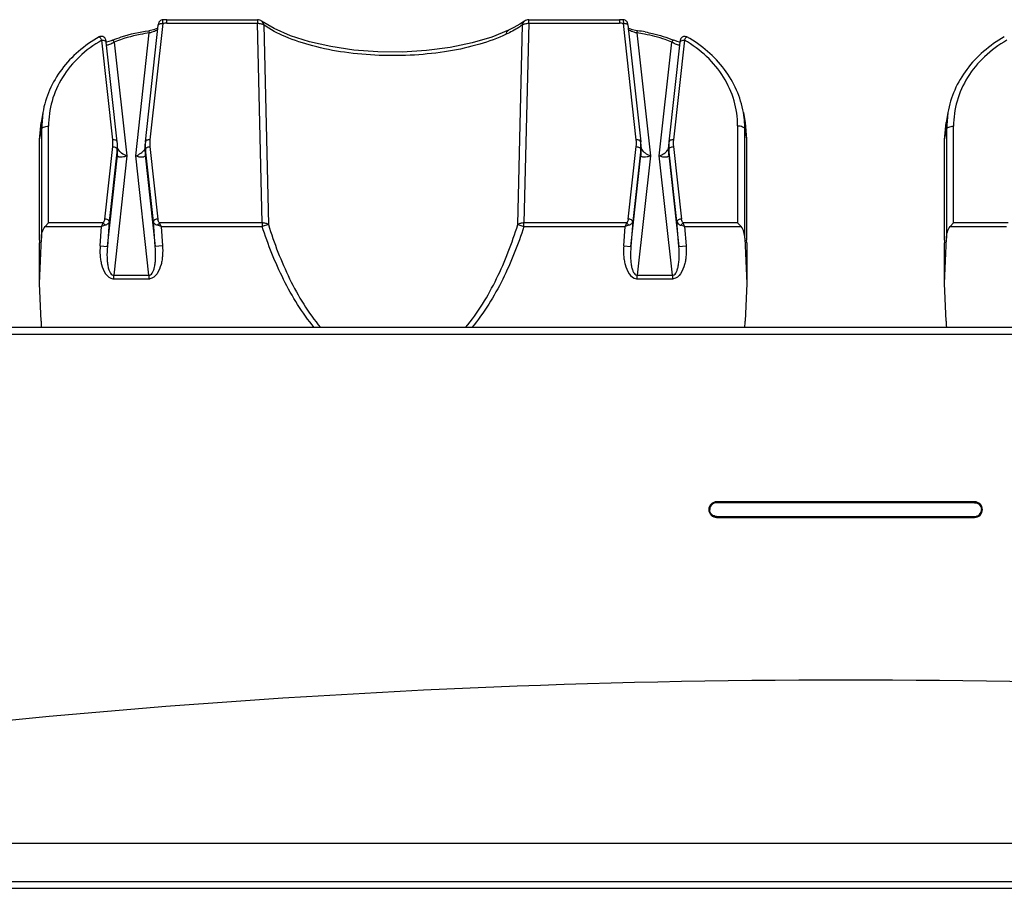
# Model space of a CAD drawing. Header units: inches. Extents: x 0 to 17, y 0 to 11.
# Tile 2 of 104: x 3.069 to 3.926, y 3.541 to 4.296. Entities that reach past the tile are written whole.
import ezdxf

# ---------------------------------------------------------------- set-up
doc = ezdxf.new("R2010")
doc.units = ezdxf.units.IN
doc.header["$LTSCALE"] = 0.935
doc.header["$MEASUREMENT"] = 0
for name, color, linetype in [('1', 7, 'CONTINUOUS'), ('2', 7, 'CONTINUOUS'), ('3', 7, 'CONTINUOUS')]:
    doc.layers.add(name, color=color, linetype=linetype)

msp = doc.modelspace()

# ---------------------------------------------------------------- linework, layer by layer
at = {"layer": '1', "color": 7, "linetype": 'Continuous'}
for p, q in [((3.17835, 4.19013), (3.18959, 4.29166)), ((3.19351, 4.2932), (3.18228, 4.19181)), ((3.19351, 4.2932), (3.19357, 4.29635)), ((3.19698, 4.29325), (3.19698, 4.2964)), ((3.19698, 4.2964), (3.27587, 4.2964)), ((3.19698, 4.29325), (3.27587, 4.29325)), ((3.27587, 4.2964), (3.27587, 4.29325)), ((3.27998, 4.11957), (3.27587, 4.29325)), ((3.27949, 4.29525), (3.27948, 4.29526)), ((3.28125, 4.29183), (3.28531, 4.11819)), ((3.50236, 4.11819), (3.50642, 4.29183)), ((3.5118, 4.29325), (3.50769, 4.11957)), ((3.5118, 4.29325), (3.5118, 4.2964)), ((3.5118, 4.2964), (3.59068, 4.2964)), ((3.5118, 4.29325), (3.59068, 4.29325)), ((3.59068, 4.2964), (3.59068, 4.29325)), ((3.5941, 4.29635), (3.5941, 4.29634)), ((3.5941, 4.29635), (3.59416, 4.2932)), ((3.60539, 4.19181), (3.59416, 4.2932)), ((3.59806, 4.29181), (3.6093, 4.19027)), ((3.16991, 4.17786), (3.18175, 4.28483)), ((3.18127, 4.28677), (3.18175, 4.28483)), ((3.49414, 4.28718), (3.49418, 4.2872)), ((3.60591, 4.28483), (3.6064, 4.28677)), ((3.60591, 4.28483), (3.61776, 4.17786)), ((3.14991, 4.19181), (3.14031, 4.27852)), ((3.15383, 4.19027), (3.14423, 4.27698)), ((3.1446, 4.2769), (3.14424, 4.27685)), ((3.15132, 4.27691), (3.16228, 4.17786)), ((3.62538, 4.17786), (3.63635, 4.27691)), ((3.64344, 4.27698), (3.63383, 4.19013)), ((3.64735, 4.27852), (3.63775, 4.19181)), ((3.64343, 4.27685), (3.64296, 4.27693)), ((3.08908, 4.2156), (3.08753, 4.20687)), ((3.08908, 4.2156), (3.08782, 4.20083)), ((3.69859, 4.2156), (3.70013, 4.20687)), ((3.87648, 4.2156), (3.87493, 4.20687)), ((3.87648, 4.2156), (3.87522, 4.20083)), ((3.08626, 4.19189), (3.08753, 4.20687)), ((3.70013, 4.20686), (3.70141, 4.19233)), ((3.87366, 4.19189), (3.87493, 4.20687)), ((3.08626, 4.19189), (3.08782, 4.20083)), ((3.08782, 4.20083), (3.08782, 4.1063)), ((3.09409, 4.11957), (3.09409, 4.2037)), ((3.69357, 4.20415), (3.69357, 4.11957)), ((3.69985, 4.1063), (3.69985, 4.20127)), ((3.69985, 4.20127), (3.70141, 4.19233)), ((3.87366, 4.19189), (3.87522, 4.20083)), ((3.87522, 4.20083), (3.87522, 4.1063)), ((3.8815, 4.11957), (3.8815, 4.2037)), ((3.08626, 4.10461), (3.08626, 4.19189)), ((3.63384, 4.19028), (3.63384, 4.19027)), ((3.70141, 4.19233), (3.70141, 4.10461)), ((3.87366, 4.10461), (3.87366, 4.19189)), ((3.14294, 4.123), (3.14991, 4.18595)), ((3.15383, 4.18369), (3.14686, 4.12074)), ((3.15402, 4.17847), (3.15383, 4.18369)), ((3.15418, 4.18276), (3.15399, 4.18802)), ((3.15407, 4.18458), (3.1544, 4.18371)), ((3.17748, 4.1832), (3.1778, 4.18373)), ((3.1778, 4.18373), (3.17813, 4.18458)), ((3.17802, 4.18274), (3.1782, 4.18802)), ((3.17836, 4.18369), (3.17818, 4.17847)), ((3.18533, 4.12074), (3.17836, 4.18369)), ((3.18228, 4.18595), (3.18925, 4.123)), ((3.59842, 4.123), (3.60539, 4.18595)), ((3.60931, 4.18369), (3.60234, 4.12074)), ((3.60949, 4.17847), (3.60931, 4.18369)), ((3.60947, 4.18802), (3.60943, 4.18876)), ((3.60947, 4.18802), (3.60965, 4.18276)), ((3.60948, 4.18746), (3.60947, 4.18798)), ((3.60954, 4.18458), (3.60987, 4.18371)), ((3.63293, 4.18317), (3.63327, 4.18373)), ((3.63327, 4.18373), (3.6336, 4.18458)), ((3.63348, 4.18221), (3.63349, 4.1827)), ((3.63349, 4.1827), (3.63368, 4.18802)), ((3.63384, 4.18369), (3.63365, 4.17847)), ((3.64081, 4.12074), (3.63384, 4.18369)), ((3.63775, 4.18595), (3.64472, 4.123)), ((3.14524, 4.09921), (3.15402, 4.17847)), ((3.16228, 4.17786), (3.1508, 4.0741)), ((3.1814, 4.0741), (3.16991, 4.17786)), ((3.17818, 4.17847), (3.18696, 4.09921)), ((3.60071, 4.09921), (3.60949, 4.17847)), ((3.61776, 4.17786), (3.60627, 4.0741)), ((3.63687, 4.0741), (3.62538, 4.17786)), ((3.63365, 4.17847), (3.64243, 4.09921)), ((3.14686, 4.12074), (3.14524, 4.09921)), ((3.18696, 4.09921), (3.18533, 4.12074)), ((3.60234, 4.12074), (3.60071, 4.09921)), ((3.64243, 4.09921), (3.64081, 4.12074)), ((3.09409, 4.11957), (3.09104, 4.11653)), ((3.09104, 4.11653), (3.14023, 4.11653)), ((3.14147, 4.11957), (3.09409, 4.11957)), ((3.13897, 4.09978), (3.14023, 4.11653)), ((3.19196, 4.11653), (3.18882, 4.11752)), ((3.27998, 4.11957), (3.19073, 4.11957)), ((3.19196, 4.11653), (3.19323, 4.09978)), ((3.19196, 4.11653), (3.27998, 4.11653)), ((3.27998, 4.11957), (3.27998, 4.11653)), ((3.28531, 4.11819), (3.27998, 4.11653)), ((3.50236, 4.11819), (3.50769, 4.11653)), ((3.50769, 4.11653), (3.50769, 4.11957)), ((3.59694, 4.11957), (3.50769, 4.11957)), ((3.50769, 4.11653), (3.59571, 4.11653)), ((3.59444, 4.09978), (3.59571, 4.11653)), ((3.64744, 4.11653), (3.6443, 4.11752)), ((3.69357, 4.11957), (3.6462, 4.11957)), ((3.64744, 4.11653), (3.6487, 4.09978)), ((3.64744, 4.11653), (3.69663, 4.11653)), ((3.69663, 4.11653), (3.69357, 4.11957)), ((3.8815, 4.11957), (3.87844, 4.11653)), ((3.87844, 4.11653), (3.92763, 4.11653)), ((3.92887, 4.11957), (3.8815, 4.11957)), ((3.08615, 4.06702), (3.08782, 4.1063)), ((3.08626, 4.10461), (3.08615, 4.10219)), ((3.69985, 4.1063), (3.70152, 4.06701)), ((3.70152, 4.10217), (3.70141, 4.10461)), ((3.87355, 4.06702), (3.87522, 4.1063)), ((3.87366, 4.10461), (3.87355, 4.10219)), ((3.08615, 4.06702), (3.08615, 4.10219)), ((3.13897, 4.09978), (3.14524, 4.09921)), ((3.19323, 4.09978), (3.18696, 4.09921)), ((3.59444, 4.09978), (3.60071, 4.09921)), ((3.64243, 4.09921), (3.6487, 4.09978)), ((3.70152, 4.10217), (3.70152, 4.06701)), ((3.87355, 4.06702), (3.87355, 4.10219)), ((3.1508, 4.07106), (3.1508, 4.0741)), ((3.1508, 4.0741), (3.1814, 4.0741)), ((3.1508, 4.07106), (3.1814, 4.07106)), ((3.1814, 4.0741), (3.1814, 4.07106)), ((3.60627, 4.07106), (3.60627, 4.0741)), ((3.60627, 4.0741), (3.63687, 4.0741)), ((3.60627, 4.07106), (3.63687, 4.07106)), ((3.63687, 4.0741), (3.63687, 4.07106)), ((3.08755, 4.03418), (3.08615, 4.06702)), ((3.70152, 4.06701), (3.70012, 4.03418)), ((3.87495, 4.03418), (3.87355, 4.06702)), ((3.67533, 3.8762), (3.67533, 3.87647)), ((3.67533, 3.87647), (3.89974, 3.87647)), ((3.89973, 3.8762), (3.67533, 3.8762)), ((3.89974, 3.87668), (3.89974, 3.8762)), ((3.66933, 3.8702), (3.66905, 3.8702)), ((3.67533, 3.86369), (3.67533, 3.8642)), ((3.89974, 3.86391), (3.67533, 3.86391)), ((3.67534, 3.8642), (3.89974, 3.8642)), ((3.89974, 3.8642), (3.89974, 3.86391)), ((3.90602, 3.8702), (3.90574, 3.8702))]:
    msp.add_line(p, q, dxfattribs=at)
for points in [[(3.19357, 4.29634), (3.19294, 4.29627), (3.19219, 4.29604), (3.19152, 4.29569), (3.19095, 4.29524), (3.19049, 4.29471), (3.19016, 4.29416), (3.18993, 4.29361), (3.1898, 4.29314), (3.18974, 4.29277), (3.18968, 4.29236), (3.18961, 4.2918), (3.18959, 4.29166)], [(3.49414, 4.28718), (3.47987, 4.28132), (3.46253, 4.27613), (3.44338, 4.27215), (3.42296, 4.26951), (3.40183, 4.26826), (3.38054, 4.26844), (3.35964, 4.27003), (3.33967, 4.27298), (3.32117, 4.27717), (3.30462, 4.28249), (3.29039, 4.28875), (3.27949, 4.29525)], [(3.50819, 4.29526), (3.50414, 4.2926), (3.49899, 4.28963), (3.49418, 4.2872)], [(3.59806, 4.29181), (3.59799, 4.2924), (3.59792, 4.29283), (3.59784, 4.29325), (3.59767, 4.2938), (3.59737, 4.29441), (3.59694, 4.295), (3.59637, 4.29553), (3.59568, 4.29596), (3.59488, 4.29624), (3.5941, 4.29634)], [(3.18918, 4.28905), (3.18771, 4.28833), (3.18549, 4.28759), (3.18269, 4.28698), (3.18127, 4.28677)], [(3.6064, 4.28677), (3.60485, 4.287), (3.60209, 4.28761), (3.5999, 4.28835), (3.59846, 4.28906)], [(3.14412, 4.27788), (3.14405, 4.27836), (3.14395, 4.2788), (3.14374, 4.27943), (3.14341, 4.28007), (3.14292, 4.28069), (3.14228, 4.28124), (3.14148, 4.28165), (3.14059, 4.28185), (3.13965, 4.28185), (3.13875, 4.28164), (3.13819, 4.2814)], [(3.14423, 4.27696), (3.1442, 4.27723), (3.14412, 4.27788)], [(3.14983, 4.27859), (3.14865, 4.27812), (3.14644, 4.27738), (3.1446, 4.2769)], [(3.64296, 4.27693), (3.6411, 4.27741), (3.63889, 4.27817), (3.63784, 4.27858)], [(3.64358, 4.27812), (3.64352, 4.27767), (3.64346, 4.27711), (3.64344, 4.27696)], [(3.64948, 4.28139), (3.64899, 4.28162), (3.64794, 4.28185), (3.64658, 4.28176), (3.64541, 4.28125), (3.64465, 4.28058), (3.6442, 4.27996), (3.64391, 4.2794), (3.64374, 4.2789), (3.64365, 4.27849), (3.64358, 4.27812)], [(3.15399, 4.18803), (3.15396, 4.18876), (3.15385, 4.19007), (3.15383, 4.19027)], [(3.17835, 4.19013), (3.17824, 4.18879), (3.1782, 4.18803)], [(3.60943, 4.18876), (3.60932, 4.19007), (3.6093, 4.19027)], [(3.63383, 4.19013), (3.63371, 4.18879), (3.63368, 4.18803)]]:
    msp.add_lwpolyline(points, dxfattribs=at)
for centre, radius, start, end in [((3.19698, 4.17445), 0.1188, 89.99999, 91.67654), ((3.19698, 4.1713), 0.1251, 89.99999, 91.56214), ((3.27587, 4.2901), 0.0063, 54.9386, 90), ((3.5118, 4.2901), 0.0063, 90, 125.06125), ((3.59068, 4.1713), 0.1251, 88.43725, 90.00001), ((3.59068, 4.17445), 0.1188, 88.3228, 90.00001), ((3.59082, 4.16362), 0.12215, 79.74023, 82.90198), ((3.59082, 4.16165), 0.12609, 79.74017, 82.90192), ((3.61731, 4.20121), 0.08254, 3.88945, 10.03494), ((3.61799, 4.20127), 0.08186, 0.0031, 3.88557), ((3.12338, 4.18888), 0.02669, 353.70156, 6.29843), ((3.20881, 4.18888), 0.02669, 173.70156, 186.29843), ((3.57886, 4.18888), 0.02669, 353.70157, 6.29844), ((3.66429, 4.18888), 0.02669, 173.70157, 186.29844), ((3.1244, 4.18695), 0.02961, 353.68829, 2.00006), ((3.12453, 4.18173), 0.02967, 353.69925, 1.99783), ((3.20764, 4.18173), 0.02964, 178.03244, 186.30544), ((3.20779, 4.18695), 0.02961, 177.99994, 186.3117), ((3.57988, 4.18695), 0.0296, 353.68661, 0.98868), ((3.58, 4.18173), 0.02967, 353.69926, 1.99783), ((3.62697, 4.18725), 0.00723, 322.36168, 325.63272), ((3.66313, 4.18173), 0.02966, 179.07557, 186.30213), ((3.66327, 4.18695), 0.02961, 177.99994, 186.31171), ((4.08747, 3.73328), 1.02183, 157.78763, 157.97159), ((3.2554, 3.75645), 0.37805, 107.23703, 107.73564), ((3.13497, 4.11164), 0.01026, 35.00899, 50.69024), ((3.19723, 4.11164), 0.01026, 129.30975, 144.99101), ((2.30875, 3.75931), 0.95272, 22.02162, 22.21893), ((4.54294, 3.73328), 1.02183, 157.78763, 157.9716), ((3.71087, 3.75645), 0.37805, 107.23703, 107.73564), ((3.59044, 4.11164), 0.01026, 35.00899, 50.69024), ((3.6527, 4.11164), 0.01026, 129.30976, 144.99101), ((2.76423, 3.75931), 0.95272, 22.02162, 22.21894), ((3.1508, 4.07794), 0.00688, 263.75458, 270.00472), ((3.1814, 4.07794), 0.00688, 269.99531, 276.24542), ((3.60627, 4.07794), 0.00688, 263.75458, 270.00469), ((3.63687, 4.07794), 0.00688, 269.99528, 276.24543), ((3.41802, 4.0482), 0.33078, 182.42853, 183.33913), ((4.20543, 4.0482), 0.33078, 182.42853, 183.33913), ((3.67512, 3.87019), 0.00608, 178.4858, 179.9238), ((3.89995, 3.87019), 0.00608, 0.07468, 1.51242)]:
    msp.add_arc(centre, radius, start, end, dxfattribs=at)
msp.add_ellipse((3.62168, 4.04833), major_axis=(0, 0.16239), ratio=0.484883, start_param=-1.69057, end_param=-1.658063, dxfattribs=at)
for points, knots in [([(3.18959, 4.29167), (3.18966, 4.29224), (3.19071, 4.29297), (3.19212, 4.29322), (3.19305, 4.29324), (3.19351, 4.2932)], [0, 0, 0, 0, 0.389358, 0.687802, 1, 1, 1, 1]), ([(3.19357, 4.29635), (3.19357, 4.29635), (3.19357, 4.29635), (3.19357, 4.29635), (3.19357, 4.29635)], [0, 0, 0, 0, 0.71531, 1, 1, 1, 1]), ([(3.27586, 4.29325), (3.2769, 4.29327), (3.27878, 4.29308), (3.28059, 4.29236), (3.28125, 4.29183)], [0, 0, 0, 0, 0.551381, 1, 1, 1, 1]), ([(3.49219, 4.28371), (3.48478, 4.2802), (3.46832, 4.27424), (3.4415, 4.26835), (3.41217, 4.26518), (3.38186, 4.26484), (3.35223, 4.26746), (3.3248, 4.27276), (3.30104, 4.28058), (3.28711, 4.28775), (3.28125, 4.29183)], [0, 0, 0, 0, 0.112805, 0.239866, 0.377185, 0.51818, 0.656508, 0.786037, 0.901785, 1, 1, 1, 1]), ([(3.50642, 4.29183), (3.50536, 4.29109), (3.5008, 4.28808), (3.49597, 4.28549), (3.49219, 4.28371)], [0, 0, 0, 0, 0.235819, 1, 1, 1, 1]), ([(3.50642, 4.29183), (3.50646, 4.29249), (3.50676, 4.29381), (3.50765, 4.29488), (3.50818, 4.29526)], [0, 0, 0, 0, 0.501601, 1, 1, 1, 1]), ([(3.50642, 4.29183), (3.50708, 4.29236), (3.50888, 4.29308), (3.51077, 4.29327), (3.5118, 4.29325)], [0, 0, 0, 0, 0.448718, 1, 1, 1, 1]), ([(3.59416, 4.2932), (3.59462, 4.29324), (3.59555, 4.29322), (3.59696, 4.29297), (3.59801, 4.29224), (3.59807, 4.29167)], [0, 0, 0, 0, 0.31219, 0.610631, 1, 1, 1, 1]), ([(3.14983, 4.27859), (3.15233, 4.2796), (3.1625, 4.28337), (3.17318, 4.28576), (3.18127, 4.28677)], [0, 0, 0, 0, 0.248288, 1, 1, 1, 1]), ([(3.18175, 4.28483), (3.17913, 4.2845), (3.16875, 4.28287), (3.15859, 4.27988), (3.15132, 4.27691)], [0, 0, 0, 0, 0.25207, 1, 1, 1, 1]), ([(3.18921, 4.28797), (3.18887, 4.2876), (3.18793, 4.28694), (3.18547, 4.28578), (3.1833, 4.28518), (3.18175, 4.28483)], [0, 0, 0, 0, 0.182073, 0.416907, 1, 1, 1, 1]), ([(3.49219, 4.28371), (3.49224, 4.28442), (3.49256, 4.2858), (3.49355, 4.2869), (3.49414, 4.28718)], [0, 0, 0, 0, 0.523474, 1, 1, 1, 1]), ([(3.60591, 4.28483), (3.60436, 4.28518), (3.6022, 4.28578), (3.59973, 4.28694), (3.59879, 4.28761), (3.59846, 4.28798)], [0, 0, 0, 0, 0.584131, 0.818556, 1, 1, 1, 1]), ([(3.63635, 4.27691), (3.63445, 4.27768), (3.62672, 4.2806), (3.61869, 4.2827), (3.61258, 4.28381)], [0, 0, 0, 0, 0.248375, 1, 1, 1, 1]), ([(3.61328, 4.28572), (3.61539, 4.28533), (3.62375, 4.2836), (3.63193, 4.281), (3.63784, 4.27858)], [0, 0, 0, 0, 0.251669, 1, 1, 1, 1]), ([(3.13819, 4.2814), (3.13179, 4.27783), (3.11982, 4.26953), (3.10505, 4.25381), (3.09435, 4.23564), (3.09027, 4.22232), (3.08908, 4.2156)], [0, 0, 0, 0, 0.259334, 0.511915, 0.758254, 1, 1, 1, 1]), ([(3.14031, 4.27852), (3.13334, 4.27453), (3.12048, 4.2651), (3.10552, 4.24693), (3.09614, 4.22604), (3.09405, 4.21107), (3.09409, 4.2037)], [0, 0, 0, 0, 0.261908, 0.514691, 0.759605, 1, 1, 1, 1]), ([(3.13819, 4.2814), (3.1383, 4.28146), (3.13871, 4.28126), (3.13939, 4.2803), (3.13994, 4.27929), (3.14031, 4.27852)], [0, 0, 0, 0, 0.100344, 0.300912, 1, 1, 1, 1]), ([(3.14031, 4.27852), (3.14078, 4.27856), (3.14212, 4.27857), (3.14409, 4.27795), (3.14423, 4.27698)], [0, 0, 0, 0, 0.321499, 1, 1, 1, 1]), ([(3.15132, 4.27691), (3.14999, 4.2761), (3.14809, 4.27509), (3.1458, 4.27423), (3.14483, 4.27406), (3.14448, 4.27417)], [0, 0, 0, 0, 0.627455, 0.852993, 1, 1, 1, 1]), ([(3.15132, 4.27691), (3.15107, 4.27736), (3.1507, 4.27795), (3.15019, 4.27851), (3.14991, 4.27862), (3.14983, 4.27858)], [0, 0, 0, 0, 0.665432, 0.880605, 1, 1, 1, 1]), ([(3.63784, 4.27858), (3.63775, 4.27862), (3.63747, 4.27851), (3.63696, 4.27795), (3.6366, 4.27736), (3.63635, 4.27691)], [0, 0, 0, 0, 0.119397, 0.33457, 1, 1, 1, 1]), ([(3.64318, 4.27417), (3.64283, 4.27406), (3.64187, 4.27423), (3.63958, 4.2751), (3.63768, 4.2761), (3.63635, 4.27691)], [0, 0, 0, 0, 0.147054, 0.372558, 1, 1, 1, 1]), ([(3.64344, 4.27698), (3.64348, 4.27723), (3.64393, 4.27797), (3.64542, 4.27851), (3.64666, 4.27857), (3.64735, 4.27852)], [0, 0, 0, 0, 0.168261, 0.538051, 1, 1, 1, 1]), ([(3.64735, 4.27852), (3.64772, 4.2793), (3.64827, 4.2803), (3.64896, 4.28126), (3.64937, 4.28146), (3.64948, 4.2814)], [0, 0, 0, 0, 0.699516, 0.900115, 1, 1, 1, 1]), ([(3.69357, 4.20415), (3.69357, 4.21148), (3.69142, 4.22636), (3.68202, 4.24712), (3.66709, 4.26517), (3.65429, 4.27455), (3.64735, 4.27852)], [0, 0, 0, 0, 0.240386, 0.485329, 0.738125, 1, 1, 1, 1]), ([(3.69859, 4.2156), (3.6974, 4.22232), (3.69332, 4.23564), (3.68262, 4.25381), (3.66785, 4.26953), (3.65588, 4.27783), (3.64948, 4.2814)], [0, 0, 0, 0, 0.241746, 0.488086, 0.740666, 1, 1, 1, 1]), ([(3.92559, 4.2814), (3.9192, 4.27783), (3.90722, 4.26953), (3.89245, 4.25381), (3.88175, 4.23564), (3.87767, 4.22232), (3.87648, 4.2156)], [0, 0, 0, 0, 0.259334, 0.511915, 0.758254, 1, 1, 1, 1]), ([(3.92772, 4.27852), (3.92075, 4.27453), (3.90788, 4.2651), (3.89292, 4.24693), (3.88354, 4.22604), (3.88145, 4.21107), (3.8815, 4.2037)], [0, 0, 0, 0, 0.261908, 0.514691, 0.759605, 1, 1, 1, 1]), ([(3.08782, 4.20083), (3.08798, 4.20177), (3.0896, 4.20293), (3.09186, 4.20356), (3.09333, 4.2037), (3.09409, 4.2037)], [0, 0, 0, 0, 0.397587, 0.682981, 1, 1, 1, 1]), ([(3.69357, 4.20415), (3.69434, 4.20415), (3.69581, 4.204), (3.69807, 4.20337), (3.69968, 4.20221), (3.69985, 4.20127)], [0, 0, 0, 0, 0.316987, 0.602469, 1, 1, 1, 1]), ([(3.87522, 4.20083), (3.87539, 4.20177), (3.877, 4.20293), (3.87926, 4.20356), (3.88073, 4.2037), (3.8815, 4.2037)], [0, 0, 0, 0, 0.397587, 0.682981, 1, 1, 1, 1]), ([(3.15383, 4.19028), (3.15376, 4.19085), (3.15271, 4.19158), (3.1513, 4.19183), (3.15038, 4.19185), (3.14991, 4.19181)], [0, 0, 0, 0, 0.389374, 0.687813, 1, 1, 1, 1]), ([(3.18228, 4.19181), (3.18182, 4.19185), (3.1809, 4.19183), (3.17948, 4.19158), (3.17843, 4.19085), (3.17837, 4.19028)], [0, 0, 0, 0, 0.312177, 0.610611, 1, 1, 1, 1]), ([(3.6093, 4.19028), (3.60923, 4.19085), (3.60818, 4.19158), (3.60677, 4.19183), (3.60585, 4.19185), (3.60539, 4.19181)], [0, 0, 0, 0, 0.389374, 0.687813, 1, 1, 1, 1]), ([(3.63775, 4.19181), (3.63729, 4.19185), (3.63637, 4.19183), (3.63496, 4.19158), (3.63391, 4.19085), (3.63384, 4.19028)], [0, 0, 0, 0, 0.312177, 0.610611, 1, 1, 1, 1]), ([(3.14991, 4.18595), (3.15086, 4.18587), (3.15238, 4.18557), (3.15381, 4.18432), (3.15383, 4.18369)], [0, 0, 0, 0, 0.603622, 1, 1, 1, 1]), ([(3.1544, 4.18371), (3.15472, 4.1831), (3.1557, 4.1819), (3.15826, 4.17976), (3.16062, 4.17854), (3.16228, 4.17786)], [0, 0, 0, 0, 0.209102, 0.459216, 1, 1, 1, 1]), ([(3.16991, 4.17786), (3.1715, 4.17848), (3.17426, 4.17995), (3.17669, 4.18203), (3.17748, 4.1832)], [0, 0, 0, 0, 0.549124, 1, 1, 1, 1]), ([(3.17836, 4.18369), (3.17839, 4.18432), (3.17982, 4.18557), (3.18133, 4.18587), (3.18228, 4.18595)], [0, 0, 0, 0, 0.396378, 1, 1, 1, 1]), ([(3.60539, 4.18595), (3.60634, 4.18587), (3.60785, 4.18557), (3.60928, 4.18432), (3.60931, 4.18369)], [0, 0, 0, 0, 0.603622, 1, 1, 1, 1]), ([(3.60987, 4.18371), (3.61019, 4.1831), (3.61117, 4.1819), (3.61373, 4.17976), (3.61609, 4.17854), (3.61776, 4.17786)], [0, 0, 0, 0, 0.209102, 0.459216, 1, 1, 1, 1]), ([(3.62538, 4.17786), (3.62688, 4.17845), (3.62952, 4.17983), (3.63186, 4.18175), (3.63269, 4.18283)], [0, 0, 0, 0, 0.541616, 1, 1, 1, 1]), ([(3.63384, 4.18369), (3.63386, 4.18432), (3.63529, 4.18557), (3.63681, 4.18587), (3.63775, 4.18595)], [0, 0, 0, 0, 0.396378, 1, 1, 1, 1]), ([(3.16228, 4.17786), (3.16133, 4.17747), (3.1595, 4.17691), (3.15722, 4.17661), (3.15567, 4.17679), (3.15479, 4.17712), (3.15417, 4.1777), (3.15402, 4.17822), (3.15402, 4.17847)], [0, 0, 0, 0, 0.332955, 0.618326, 0.735774, 0.834294, 0.918122, 1, 1, 1, 1]), ([(3.17818, 4.17847), (3.17817, 4.17824), (3.17804, 4.17775), (3.1775, 4.17719), (3.17668, 4.17683), (3.17517, 4.17659), (3.17282, 4.17688), (3.17092, 4.17746), (3.16991, 4.17786)], [0, 0, 0, 0, 0.07648, 0.154642, 0.246582, 0.35894, 0.647755, 1, 1, 1, 1]), ([(3.61776, 4.17786), (3.6168, 4.17747), (3.61497, 4.17691), (3.61269, 4.17661), (3.61114, 4.17679), (3.61026, 4.17712), (3.60964, 4.1777), (3.6095, 4.17822), (3.60949, 4.17847)], [0, 0, 0, 0, 0.332956, 0.618326, 0.735775, 0.834294, 0.918122, 1, 1, 1, 1]), ([(3.63365, 4.17847), (3.63364, 4.17824), (3.63352, 4.17775), (3.63297, 4.17718), (3.63216, 4.17683), (3.63064, 4.17659), (3.6283, 4.17688), (3.6264, 4.17746), (3.62538, 4.17786)], [0, 0, 0, 0, 0.07659, 0.154733, 0.246634, 0.358975, 0.647521, 1, 1, 1, 1]), ([(3.14294, 4.123), (3.14291, 4.12269), (3.1427, 4.12146), (3.14216, 4.12022), (3.14147, 4.11957)], [0, 0, 0, 0, 0.24733, 1, 1, 1, 1]), ([(3.14686, 4.12074), (3.14684, 4.12137), (3.14541, 4.12262), (3.14389, 4.12292), (3.14294, 4.123)], [0, 0, 0, 0, 0.396378, 1, 1, 1, 1]), ([(3.14686, 4.12074), (3.14674, 4.12002), (3.14575, 4.11853), (3.14423, 4.11779), (3.14337, 4.11752)], [0, 0, 0, 0, 0.449658, 1, 1, 1, 1]), ([(3.18925, 4.123), (3.1883, 4.12292), (3.18679, 4.12262), (3.18535, 4.12137), (3.18533, 4.12074)], [0, 0, 0, 0, 0.603622, 1, 1, 1, 1]), ([(3.18882, 4.11752), (3.18796, 4.11779), (3.18644, 4.11853), (3.18546, 4.12002), (3.18533, 4.12074)], [0, 0, 0, 0, 0.550342, 1, 1, 1, 1]), ([(3.19073, 4.11957), (3.19049, 4.1198), (3.18971, 4.1208), (3.18936, 4.12207), (3.18925, 4.123)], [0, 0, 0, 0, 0.258519, 1, 1, 1, 1]), ([(3.59842, 4.123), (3.59838, 4.12269), (3.59817, 4.12146), (3.59763, 4.12022), (3.59694, 4.11957)], [0, 0, 0, 0, 0.24733, 1, 1, 1, 1]), ([(3.60234, 4.12074), (3.60231, 4.12137), (3.60088, 4.12262), (3.59937, 4.12292), (3.59842, 4.123)], [0, 0, 0, 0, 0.396378, 1, 1, 1, 1]), ([(3.60234, 4.12074), (3.60221, 4.12002), (3.60123, 4.11853), (3.59971, 4.11779), (3.59884, 4.11752)], [0, 0, 0, 0, 0.449658, 1, 1, 1, 1]), ([(3.64472, 4.123), (3.64377, 4.12292), (3.64226, 4.12262), (3.64083, 4.12137), (3.64081, 4.12074)], [0, 0, 0, 0, 0.603622, 1, 1, 1, 1]), ([(3.64081, 4.12074), (3.64093, 4.12004), (3.64188, 4.11855), (3.6434, 4.11779), (3.6443, 4.11752)], [0, 0, 0, 0, 0.432128, 1, 1, 1, 1]), ([(3.6462, 4.11957), (3.64596, 4.1198), (3.64518, 4.1208), (3.64483, 4.12207), (3.64472, 4.123)], [0, 0, 0, 0, 0.258519, 1, 1, 1, 1]), ([(3.08782, 4.1063), (3.0879, 4.10811), (3.08841, 4.1117), (3.08985, 4.11517), (3.09104, 4.11653)], [0, 0, 0, 0, 0.501336, 1, 1, 1, 1]), ([(3.28531, 4.11819), (3.28465, 4.11871), (3.28286, 4.11941), (3.281, 4.11959), (3.27998, 4.11957)], [0, 0, 0, 0, 0.450253, 1, 1, 1, 1]), ([(3.32527, 4.02867), (3.31997, 4.03498), (3.31032, 4.04848), (3.29423, 4.07747), (3.28507, 4.10074), (3.27998, 4.11653)], [0, 0, 0, 0, 0.248829, 0.499006, 1, 1, 1, 1]), ([(3.28531, 4.11819), (3.29035, 4.10204), (3.29944, 4.07826), (3.3156, 4.04867), (3.32537, 4.03499), (3.33077, 4.02863)], [0, 0, 0, 0, 0.502532, 0.75236, 1, 1, 1, 1]), ([(3.45689, 4.02864), (3.46775, 4.04145), (3.48531, 4.07062), (3.49734, 4.10211), (3.50236, 4.11819)], [0, 0, 0, 0, 0.499231, 1, 1, 1, 1]), ([(3.50769, 4.11653), (3.50262, 4.10081), (3.49048, 4.06993), (3.47304, 4.04137), (3.46239, 4.02868)], [0, 0, 0, 0, 0.499314, 1, 1, 1, 1]), ([(3.50769, 4.11957), (3.50667, 4.11959), (3.50481, 4.11941), (3.50302, 4.11871), (3.50236, 4.11819)], [0, 0, 0, 0, 0.549849, 1, 1, 1, 1]), ([(3.69985, 4.1063), (3.69977, 4.10811), (3.69926, 4.1117), (3.69781, 4.11517), (3.69663, 4.11653)], [0, 0, 0, 0, 0.501336, 1, 1, 1, 1]), ([(3.87522, 4.1063), (3.8753, 4.10811), (3.87581, 4.1117), (3.87726, 4.11517), (3.87844, 4.11653)], [0, 0, 0, 0, 0.501336, 1, 1, 1, 1]), ([(3.13897, 4.09978), (3.13878, 4.09703), (3.13872, 4.09289), (3.13934, 4.08735), (3.14082, 4.07977), (3.14484, 4.07147), (3.15005, 4.0711)], [0, 0, 0, 0, 0.256794, 0.385274, 0.513732, 1, 1, 1, 1]), ([(3.14524, 4.09921), (3.14495, 4.09595), (3.1448, 4.09121), (3.14522, 4.0852), (3.1458, 4.08142), (3.14666, 4.07832), (3.14776, 4.076), (3.14909, 4.07444), (3.15028, 4.07407), (3.1508, 4.0741)], [0, 0, 0, 0, 0.359398, 0.520495, 0.662268, 0.780221, 0.873102, 0.943253, 1, 1, 1, 1]), ([(3.1814, 4.0741), (3.18191, 4.07407), (3.1831, 4.07444), (3.18444, 4.076), (3.18553, 4.07832), (3.18639, 4.08142), (3.18698, 4.0852), (3.1874, 4.09121), (3.18724, 4.09595), (3.18696, 4.09921)], [0, 0, 0, 0, 0.056748, 0.126899, 0.219779, 0.337732, 0.479506, 0.640603, 1, 1, 1, 1]), ([(3.19323, 4.09978), (3.19342, 4.09703), (3.19348, 4.09289), (3.19285, 4.08735), (3.19137, 4.07977), (3.18736, 4.07148), (3.18215, 4.0711)], [0, 0, 0, 0, 0.256793, 0.385272, 0.513729, 1, 1, 1, 1]), ([(3.59444, 4.09978), (3.59425, 4.09703), (3.59419, 4.09289), (3.59482, 4.08735), (3.59629, 4.07977), (3.60031, 4.07147), (3.60552, 4.0711)], [0, 0, 0, 0, 0.256794, 0.385274, 0.513732, 1, 1, 1, 1]), ([(3.60071, 4.09921), (3.60042, 4.09595), (3.60027, 4.09121), (3.60069, 4.0852), (3.60128, 4.08142), (3.60214, 4.07832), (3.60323, 4.076), (3.60457, 4.07444), (3.60576, 4.07407), (3.60627, 4.0741)], [0, 0, 0, 0, 0.359398, 0.520495, 0.662268, 0.780221, 0.873102, 0.943253, 1, 1, 1, 1]), ([(3.63687, 4.0741), (3.63739, 4.07407), (3.63857, 4.07444), (3.63991, 4.076), (3.64101, 4.07832), (3.64187, 4.08142), (3.64245, 4.0852), (3.64287, 4.09121), (3.64272, 4.09595), (3.64243, 4.09921)], [0, 0, 0, 0, 0.056748, 0.126899, 0.219779, 0.337732, 0.479506, 0.640603, 1, 1, 1, 1]), ([(3.6487, 4.09978), (3.64889, 4.09703), (3.64895, 4.09289), (3.64833, 4.08735), (3.64685, 4.07977), (3.64283, 4.07148), (3.63762, 4.0711)], [0, 0, 0, 0, 0.256793, 0.385272, 0.513729, 1, 1, 1, 1]), ([(3.67533, 3.87647), (3.67452, 3.87647), (3.67291, 3.87614), (3.67088, 3.87479), (3.66947, 3.87281), (3.66909, 3.87121), (3.66907, 3.8704)], [0, 0, 0, 0, 0.253354, 0.500654, 0.747755, 1, 1, 1, 1]), ([(3.67533, 3.8762), (3.6738, 3.8762), (3.67061, 3.87492), (3.66933, 3.87173), (3.66933, 3.8702)], [0, 0, 0, 0, 0.500148, 1, 1, 1, 1]), ([(3.89973, 3.8762), (3.90127, 3.8762), (3.90446, 3.87493), (3.90574, 3.87173), (3.90574, 3.8702)], [0, 0, 0, 0, 0.500196, 1, 1, 1, 1]), ([(3.906, 3.8704), (3.90598, 3.87121), (3.9056, 3.87281), (3.90419, 3.87479), (3.90216, 3.87614), (3.90055, 3.87647), (3.89974, 3.87647)], [0, 0, 0, 0, 0.25224, 0.49934, 0.746643, 1, 1, 1, 1]), ([(3.66905, 3.8702), (3.66905, 3.86938), (3.66939, 3.86773), (3.67079, 3.86567), (3.67285, 3.86425), (3.6745, 3.86391), (3.67533, 3.86391)], [0, 0, 0, 0, 0.252097, 0.499119, 0.746444, 1, 1, 1, 1]), ([(3.67534, 3.8642), (3.6738, 3.8642), (3.67061, 3.86548), (3.66933, 3.86867), (3.66933, 3.8702)], [0, 0, 0, 0, 0.500197, 1, 1, 1, 1]), ([(3.89974, 3.8642), (3.90127, 3.8642), (3.90446, 3.86548), (3.90574, 3.86867), (3.90574, 3.8702)], [0, 0, 0, 0, 0.500149, 1, 1, 1, 1]), ([(3.89974, 3.86391), (3.90057, 3.86391), (3.90222, 3.86425), (3.90428, 3.86567), (3.90568, 3.86773), (3.90603, 3.86938), (3.90602, 3.8702)], [0, 0, 0, 0, 0.253552, 0.500875, 0.747898, 1, 1, 1, 1])]:
    msp.add_open_spline(points, degree=3, knots=knots, dxfattribs=at)
msp.add_open_spline([(3.28125, 4.29183), (3.28117, 4.29311), (3.28054, 4.29451), (3.27949, 4.29525)], degree=3, dxfattribs=at)
at = {"layer": '2', "color": 7, "linetype": 'Continuous'}
for p, q in [((2.12895, 4.02893), (5.44612, 4.02893)), ((2.12266, 4.02296), (5.45241, 4.02296)), ((3.89974, 3.87699), (3.67533, 3.87699)), ((3.67533, 3.86341), (3.89974, 3.86341))]:
    msp.add_line(p, q, dxfattribs=at)
for points, knots in [([(3.67533, 3.87699), (3.6736, 3.87699), (3.67, 3.87551), (3.66781, 3.8702), (3.67, 3.86489), (3.6736, 3.86341), (3.67533, 3.86341)], [0, 0, 0, 0, 0.250072, 0.500041, 0.749899, 1, 1, 1, 1]), ([(3.89974, 3.86341), (3.90147, 3.86341), (3.90507, 3.86489), (3.90726, 3.8702), (3.90507, 3.87551), (3.90147, 3.87699), (3.89974, 3.87699)], [0, 0, 0, 0, 0.250071, 0.50004, 0.749896, 1, 1, 1, 1]), ([(5.08675, 3.60965), (4.6585, 3.6842), (3.78754, 3.7596), (2.91657, 3.68422), (2.48832, 3.60966)], [0, 0, 0, 0, 0.5, 1, 1, 1, 1])]:
    msp.add_open_spline(points, degree=3, knots=knots, dxfattribs=at)
at = {"layer": '3', "color": 7, "linetype": 'Continuous'}
for p, q in [((2.09978, 3.58011), (5.08675, 3.58011)), ((2.12509, 3.54671), (5.23875, 3.54671)), ((2.10782, 3.54074), (5.46725, 3.54074))]:
    msp.add_line(p, q, dxfattribs=at)

doc.saveas('drawing.dxf')
